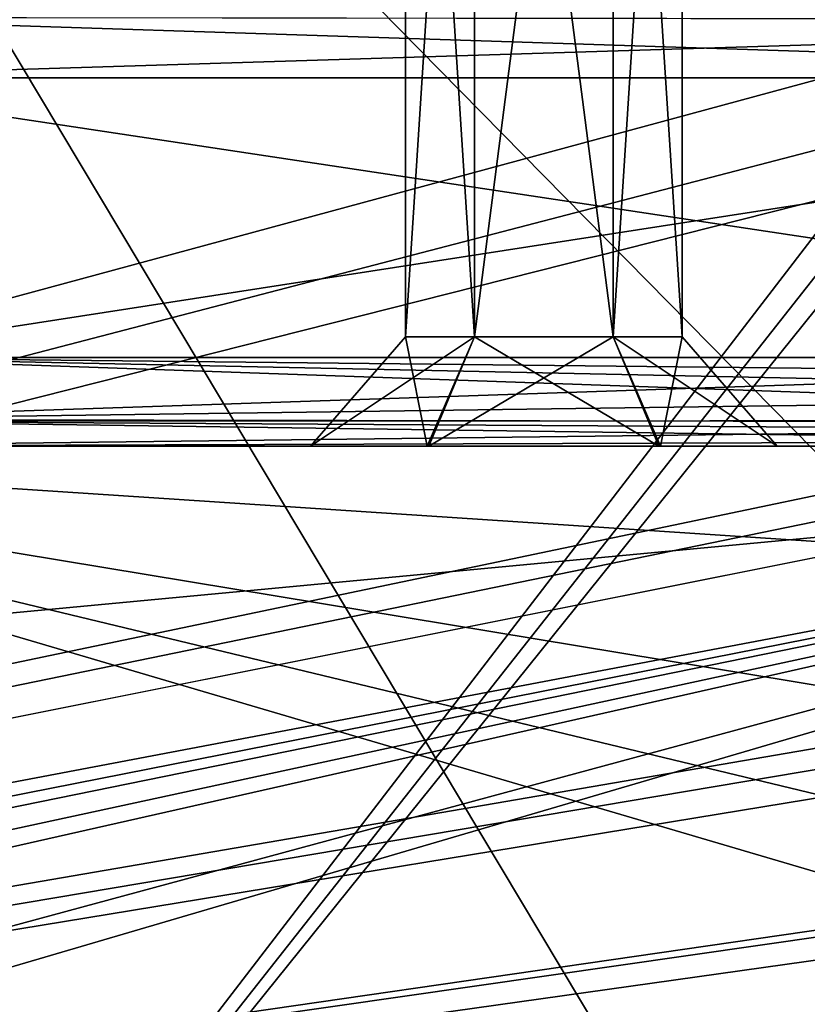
# Model space of a CAD drawing. Header units: inches. Extents: x -10 to 10, y -2.3 to 4.3.
# Tile 215 of 256: x -6.669 to -6.415, y -1.284 to -0.968. Entities that reach past the tile are written whole.
import ezdxf

# ---------------------------------------------------------------- set-up
doc = ezdxf.new("R2010")
doc.units = ezdxf.units.IN
doc.header["$LTSCALE"] = 65.185185
doc.header["$MEASUREMENT"] = 0
for name, color, linetype in [('1', 7, 'CONTINUOUS'), ('10', 7, 'CONTINUOUS'), ('11', 7, 'CONTINUOUS'), ('11184', 7, 'CONTINUOUS'), ('11193', 7, 'CONTINUOUS'), ('1173', 7, 'CONTINUOUS'), ('12', 7, 'CONTINUOUS'), ('1200', 7, 'CONTINUOUS'), ('1201', 7, 'CONTINUOUS'), ('1298', 7, 'CONTINUOUS'), ('1358', 7, 'CONTINUOUS'), ('1363', 7, 'CONTINUOUS'), ('1364', 7, 'CONTINUOUS'), ('1386', 7, 'CONTINUOUS'), ('1411', 7, 'CONTINUOUS'), ('1505', 7, 'CONTINUOUS'), ('2', 7, 'CONTINUOUS'), ('3', 7, 'CONTINUOUS'), ('3324', 7, 'CONTINUOUS'), ('3331', 7, 'CONTINUOUS'), ('3332', 7, 'CONTINUOUS'), ('3366', 7, 'CONTINUOUS'), ('4', 7, 'CONTINUOUS'), ('5', 7, 'CONTINUOUS'), ('8', 7, 'CONTINUOUS'), ('85', 7, 'CONTINUOUS'), ('86', 7, 'CONTINUOUS'), ('87', 7, 'CONTINUOUS'), ('88', 7, 'CONTINUOUS'), ('89', 7, 'CONTINUOUS'), ('9', 7, 'CONTINUOUS'), ('92', 7, 'CONTINUOUS'), ('93', 7, 'CONTINUOUS'), ('94', 7, 'CONTINUOUS'), ('95', 7, 'CONTINUOUS'), ('96', 7, 'CONTINUOUS')]:
    doc.layers.add(name, color=color, linetype=linetype)

msp = doc.modelspace()

# ---------------------------------------------------------------- linework, layer by layer
at = {"layer": '1', "linetype": 'Continuous'}
for points in [[(-6.5445, -1.06991, -2.666), (-6.575, -1.105, -2.666), (-6.53752, -1.105, -2.6011), (-6.5445, -1.06991, -2.666)], [(-6.52225, -1.06991, -2.62746), (-6.5445, -1.06991, -2.666), (-6.53752, -1.105, -2.6011), (-6.52225, -1.06991, -2.62746)], [(-6.46299, -1.105, -2.6008), (-6.52225, -1.06991, -2.62746), (-6.53752, -1.105, -2.6011), (-6.46299, -1.105, -2.6008)], [(-6.47775, -1.06991, -2.62746), (-6.52225, -1.06991, -2.62746), (-6.46299, -1.105, -2.6008), (-6.47775, -1.06991, -2.62746)], [(-6.4555, -1.06991, -2.666), (-6.47775, -1.06991, -2.62746), (-6.425, -1.105, -2.666), (-6.4555, -1.06991, -2.666)], [(-6.425, -1.105, -2.666), (-6.47775, -1.06991, -2.62746), (-6.46299, -1.105, -2.6008), (-6.425, -1.105, -2.666)]]:
    msp.add_3dface(points, dxfattribs=at)
at = {"layer": '10', "linetype": 'Continuous'}
for points in [[(-6.575, -1.105, -0.932), (-6.5445, -1.06991, -0.932), (-6.52225, -1.06991, -0.97054), (-6.575, -1.105, -0.932)], [(-6.53701, -1.105, -0.9972), (-6.575, -1.105, -0.932), (-6.52225, -1.06991, -0.97054), (-6.53701, -1.105, -0.9972)], [(-6.46248, -1.105, -0.9969), (-6.53701, -1.105, -0.9972), (-6.47775, -1.06991, -0.97054), (-6.46248, -1.105, -0.9969)], [(-6.47775, -1.06991, -0.97054), (-6.53701, -1.105, -0.9972), (-6.52225, -1.06991, -0.97054), (-6.47775, -1.06991, -0.97054)], [(-6.4555, -1.06991, -0.932), (-6.46248, -1.105, -0.9969), (-6.47775, -1.06991, -0.97054), (-6.4555, -1.06991, -0.932)], [(-6.4555, -1.06991, -0.932), (-6.425, -1.105, -0.932), (-6.46248, -1.105, -0.9969), (-6.4555, -1.06991, -0.932)]]:
    msp.add_3dface(points, dxfattribs=at)
at = {"layer": '11', "linetype": 'Continuous'}
for points in [[(-6.52225, -1.06991, -0.97054), (-6.5445, -1.06991, -0.932), (-6.52225, -0.725, -0.97054), (-6.52225, -1.06991, -0.97054)], [(-6.52225, -0.725, -0.97054), (-6.5445, -1.06991, -0.932), (-6.5445, -0.725, -0.932), (-6.52225, -0.725, -0.97054)], [(-6.47775, -1.06991, -0.97054), (-6.52225, -1.06991, -0.97054), (-6.47775, -0.725, -0.97054), (-6.47775, -1.06991, -0.97054)], [(-6.47775, -0.725, -0.97054), (-6.52225, -1.06991, -0.97054), (-6.52225, -0.725, -0.97054), (-6.47775, -0.725, -0.97054)], [(-6.4555, -1.06991, -0.932), (-6.47775, -1.06991, -0.97054), (-6.4555, -0.725, -0.932), (-6.4555, -1.06991, -0.932)], [(-6.4555, -0.725, -0.932), (-6.47775, -1.06991, -0.97054), (-6.47775, -0.725, -0.97054), (-6.4555, -0.725, -0.932)]]:
    msp.add_3dface(points, dxfattribs=at)
at = {"layer": '11184', "linetype": 'Continuous'}
for points in [[(-9, -1.955, 13.9861), (-9, 0.545, 13.9861), (-3.55711, 0.545, 13.9861), (-9, -1.955, 13.9861)], [(-9, -1.955, 13.9861), (-3.55711, 0.545, 13.9861), (-3.55711, -1.955, 13.9861), (-9, -1.955, 13.9861)]]:
    msp.add_3dface(points, dxfattribs=at)
at = {"layer": '11193', "linetype": 'Continuous'}
for points in [[(-9, 0.545, 14.1431), (-9, -1.955, 14.1431), (-3.55711, -1.955, 14.1431), (-9, 0.545, 14.1431)], [(-3.55711, 0.545, 14.1431), (-9, 0.545, 14.1431), (-3.55711, -1.955, 14.1431), (-3.55711, 0.545, 14.1431)]]:
    msp.add_3dface(points, dxfattribs=at)
at = {"layer": '1173', "linetype": 'Continuous'}
for points in [[(-1.89693, -0.63817, -4.57874), (-8.57837, -1.57343, -4.62775), (-1.93761, -0.62096, -4.57784), (-1.89693, -0.63817, -4.57874)], [(-1.93761, -0.62096, -4.57784), (-8.57837, -1.57343, -4.62775), (-2.10307, -0.63817, -4.57874), (-1.93761, -0.62096, -4.57784)], [(-2.87743, -0.63817, -4.57874), (-8.57837, -1.57343, -4.62775), (-2.91811, -0.62096, -4.57784), (-2.87743, -0.63817, -4.57874)], [(-2.91811, -0.62096, -4.57784), (-8.57837, -1.57343, -4.62775), (-3.12257, -0.63817, -4.57874), (-2.91811, -0.62096, -4.57784)], [(-4.87743, -0.63817, -4.57874), (-8.57837, -1.57343, -4.62775), (-4.91811, -0.62096, -4.57784), (-4.87743, -0.63817, -4.57874)], [(-4.91811, -0.62096, -4.57784), (-8.57837, -1.57343, -4.62775), (-5.12257, -0.63817, -4.57874), (-4.91811, -0.62096, -4.57784)], [(-5.89693, -0.63817, -4.57874), (-8.57837, -1.57343, -4.62775), (-5.93761, -0.62096, -4.57784), (-5.89693, -0.63817, -4.57874)], [(-5.93761, -0.62096, -4.57784), (-8.57837, -1.57343, -4.62775), (-6.10307, -0.63817, -4.57874), (-5.93761, -0.62096, -4.57784)], [(-3.89693, -0.63817, -4.57874), (-8.57837, -1.57343, -4.62775), (-3.93712, -0.62143, -4.57786), (-3.89693, -0.63817, -4.57874)], [(-3.93712, -0.62143, -4.57786), (-8.57837, -1.57343, -4.62775), (-4.10307, -0.63817, -4.57874), (-3.93712, -0.62143, -4.57786)], [(8.57837, -1.57343, -4.62775), (-8.57837, -1.57343, -4.62775), (8.52935, -0.63817, -4.57874), (8.57837, -1.57343, -4.62775)], [(5.89693, -0.63817, -4.57874), (-8.57837, -1.57343, -4.62775), (5.12257, -0.63817, -4.57874), (5.89693, -0.63817, -4.57874)], [(-8.57837, -1.57343, -4.62775), (5.89693, -0.63817, -4.57874), (6.10307, -0.63817, -4.57874), (-8.57837, -1.57343, -4.62775)], [(5.12257, -0.63817, -4.57874), (-8.57837, -1.57343, -4.62775), (4.87743, -0.63817, -4.57874), (5.12257, -0.63817, -4.57874)], [(4.87743, -0.63817, -4.57874), (-8.57837, -1.57343, -4.62775), (4.10307, -0.63817, -4.57874), (4.87743, -0.63817, -4.57874)], [(4.10307, -0.63817, -4.57874), (-8.57837, -1.57343, -4.62775), (3.89693, -0.63817, -4.57874), (4.10307, -0.63817, -4.57874)], [(3.89693, -0.63817, -4.57874), (-8.57837, -1.57343, -4.62775), (3.12257, -0.63817, -4.57874), (3.89693, -0.63817, -4.57874)], [(3.12257, -0.63817, -4.57874), (-8.57837, -1.57343, -4.62775), (2.87743, -0.63817, -4.57874), (3.12257, -0.63817, -4.57874)], [(2.87743, -0.63817, -4.57874), (-8.57837, -1.57343, -4.62775), (2.10307, -0.63817, -4.57874), (2.87743, -0.63817, -4.57874)], [(2.10307, -0.63817, -4.57874), (-8.57837, -1.57343, -4.62775), (1.89693, -0.63817, -4.57874), (2.10307, -0.63817, -4.57874)], [(1.89693, -0.63817, -4.57874), (-8.57837, -1.57343, -4.62775), (-1.89693, -0.63817, -4.57874), (1.89693, -0.63817, -4.57874)], [(-2.10307, -0.63817, -4.57874), (-8.57837, -1.57343, -4.62775), (-2.87743, -0.63817, -4.57874), (-2.10307, -0.63817, -4.57874)], [(-3.12257, -0.63817, -4.57874), (-8.57837, -1.57343, -4.62775), (-3.89693, -0.63817, -4.57874), (-3.12257, -0.63817, -4.57874)], [(-4.10307, -0.63817, -4.57874), (-8.57837, -1.57343, -4.62775), (-4.87743, -0.63817, -4.57874), (-4.10307, -0.63817, -4.57874)], [(-5.12257, -0.63817, -4.57874), (-8.57837, -1.57343, -4.62775), (-5.89693, -0.63817, -4.57874), (-5.12257, -0.63817, -4.57874)], [(-6.10307, -0.63817, -4.57874), (-8.57837, -1.57343, -4.62775), (-6.87743, -0.63817, -4.57874), (-6.10307, -0.63817, -4.57874)], [(8.52935, -0.63817, -4.57874), (-8.57837, -1.57343, -4.62775), (7.12257, -0.63817, -4.57874), (8.52935, -0.63817, -4.57874)], [(7.12257, -0.63817, -4.57874), (-8.57837, -1.57343, -4.62775), (6.87743, -0.63817, -4.57874), (7.12257, -0.63817, -4.57874)], [(6.87743, -0.63817, -4.57874), (-8.57837, -1.57343, -4.62775), (6.10307, -0.63817, -4.57874), (6.87743, -0.63817, -4.57874)]]:
    msp.add_3dface(points, dxfattribs=at)
at = {"layer": '12', "linetype": 'Continuous'}
for points in [[(-6.5445, -1.06991, -0.932), (-6.52225, -1.06991, -0.89346), (-6.5445, -0.725, -0.932), (-6.5445, -1.06991, -0.932)], [(-6.5445, -0.725, -0.932), (-6.52225, -1.06991, -0.89346), (-6.52225, -0.725, -0.89346), (-6.5445, -0.725, -0.932)], [(-6.52225, -1.06991, -0.89346), (-6.47775, -1.06991, -0.89346), (-6.52225, -0.725, -0.89346), (-6.52225, -1.06991, -0.89346)], [(-6.52225, -0.725, -0.89346), (-6.47775, -1.06991, -0.89346), (-6.47775, -0.725, -0.89346), (-6.52225, -0.725, -0.89346)], [(-6.47775, -1.06991, -0.89346), (-6.4555, -1.06991, -0.932), (-6.47775, -0.725, -0.89346), (-6.47775, -1.06991, -0.89346)], [(-6.4555, -1.06991, -0.932), (-6.4555, -0.725, -0.932), (-6.47775, -0.725, -0.89346), (-6.4555, -1.06991, -0.932)]]:
    msp.add_3dface(points, dxfattribs=at)
at = {"layer": '1200', "linetype": 'Continuous'}
for points in [[(-6.87755, -1.105, 3.76837), (-6.10081, -1.105, 3.76837), (-6.87213, -1.105, 3.75642), (-6.87755, -1.105, 3.76837)], [(-6.87213, -1.105, 3.75642), (-6.10081, -1.105, 3.76837), (-6.86379, -1.105, 3.7463), (-6.87213, -1.105, 3.75642)], [(-6.86379, -1.105, 3.7463), (-6.10081, -1.105, 3.76837), (-6.84854, -1.105, 3.73045), (-6.86379, -1.105, 3.7463)], [(-6.10081, -1.105, 3.76837), (-6.83513, -1.105, 3.71302), (-6.84854, -1.105, 3.73045), (-6.10081, -1.105, 3.76837)], [(-6.83513, -1.105, 3.71302), (-6.10081, -1.105, 3.76837), (-6.79909, -1.105, 3.68012), (-6.83513, -1.105, 3.71302)], [(-6.79909, -1.105, 3.68012), (-6.10081, -1.105, 3.76837), (-6.78813, -1.105, 3.67342), (-6.79909, -1.105, 3.68012)], [(-6.78813, -1.105, 3.67342), (-6.10081, -1.105, 3.76837), (-6.7482, -1.105, 3.65058), (-6.78813, -1.105, 3.67342)], [(-6.15774, -1.105, 3.65059), (-6.15774, -1.105, 3.50597), (-6.74976, -1.105, 3.50597), (-6.15774, -1.105, 3.65059)], [(-6.74409, -1.105, 3.57837), (-6.15774, -1.105, 3.65059), (-6.74976, -1.105, 3.50597), (-6.74409, -1.105, 3.57837)], [(-6.7482, -1.105, 3.65058), (-6.10081, -1.105, 3.76837), (-6.74409, -1.105, 3.57837), (-6.7482, -1.105, 3.65058)], [(-6.10081, -1.105, 3.76837), (-6.15774, -1.105, 3.65059), (-6.74409, -1.105, 3.57837), (-6.10081, -1.105, 3.76837)]]:
    msp.add_3dface(points, dxfattribs=at)
at = {"layer": '1201', "linetype": 'Continuous'}
for points in [[(-6.10081, -1.105, -3.7469), (-6.10081, -1.105, -3.76837), (-6.86659, -1.105, -3.76837), (-6.10081, -1.105, -3.7469)], [(-6.10081, -1.105, -3.7469), (-6.86659, -1.105, -3.76837), (-6.11455, -1.105, -3.69974), (-6.10081, -1.105, -3.7469)], [(-6.11455, -1.105, -3.69974), (-6.86659, -1.105, -3.76837), (-6.1328, -1.105, -3.67517), (-6.11455, -1.105, -3.69974)], [(-6.1328, -1.105, -3.67517), (-6.86659, -1.105, -3.76837), (-6.15774, -1.105, -3.65059), (-6.1328, -1.105, -3.67517)], [(-6.15774, -1.105, -3.65059), (-6.86659, -1.105, -3.76837), (-6.15819, -1.105, -3.50599), (-6.15774, -1.105, -3.65059)], [(-6.15819, -1.105, -3.50599), (-6.86659, -1.105, -3.76837), (-6.73352, -1.105, -3.65059), (-6.15819, -1.105, -3.50599)], [(-6.73493, -1.105, -3.50597), (-6.15819, -1.105, -3.50599), (-6.72963, -1.105, -3.57837), (-6.73493, -1.105, -3.50597)], [(-6.72963, -1.105, -3.57837), (-6.15819, -1.105, -3.50599), (-6.73352, -1.105, -3.65059), (-6.72963, -1.105, -3.57837)]]:
    msp.add_3dface(points, dxfattribs=at)
at = {"layer": '1298', "linetype": 'Continuous'}
for points in [[(-8.57837, -1.57343, 4.62775), (8.57837, -1.57343, 4.62775), (-8.52935, -0.63817, 4.57874), (-8.57837, -1.57343, 4.62775)], [(-8.52935, -0.63817, 4.57874), (8.57837, -1.57343, 4.62775), (-7.12257, -0.63817, 4.57874), (-8.52935, -0.63817, 4.57874)], [(-7.12257, -0.63817, 4.57874), (8.57837, -1.57343, 4.62775), (-6.87743, -0.63817, 4.57874), (-7.12257, -0.63817, 4.57874)], [(-6.87743, -0.63817, 4.57874), (8.57837, -1.57343, 4.62775), (-6.10307, -0.63817, 4.57874), (-6.87743, -0.63817, 4.57874)]]:
    msp.add_3dface(points, dxfattribs=at)
at = {"layer": '1358', "linetype": 'Continuous'}
for points in [[(-6.10348, -1.15603, 3.76837), (-6.10081, -1.105, 3.76837), (-6.87755, -1.105, 3.76837), (-6.10348, -1.15603, 3.76837)], [(-6.1145, -1.23109, 3.76837), (-6.10348, -1.15603, 3.76837), (-6.87755, -1.105, 3.76837), (-6.1145, -1.23109, 3.76837)], [(-6.13467, -1.2837, 3.76837), (-6.1145, -1.23109, 3.76837), (-6.87755, -1.105, 3.76837), (-6.13467, -1.2837, 3.76837)], [(-6.17061, -1.31305, 3.76837), (-6.13467, -1.2837, 3.76837), (-6.87755, -1.105, 3.76837), (-6.17061, -1.31305, 3.76837)], [(-6.80989, -1.31305, 3.76837), (-6.17061, -1.31305, 3.76837), (-6.87755, -1.105, 3.76837), (-6.80989, -1.31305, 3.76837)]]:
    msp.add_3dface(points, dxfattribs=at)
at = {"layer": '1363', "linetype": 'Continuous'}
for points in [[(-6.15923, -1.07657, 3.47601), (-6.74975, -1.07657, 3.47601), (-6.74975, -1.09647, 3.48502), (-6.15923, -1.07657, 3.47601)], [(-6.14298, -1.08822, 3.47904), (-6.15923, -1.07657, 3.47601), (-6.74975, -1.09647, 3.48502), (-6.14298, -1.08822, 3.47904)], [(-6.1287, -1.0975, 3.48613), (-6.14298, -1.08822, 3.47904), (-6.74975, -1.09647, 3.48502), (-6.1287, -1.0975, 3.48613)], [(-6.74976, -1.105, 3.50597), (-6.1287, -1.0975, 3.48613), (-6.74975, -1.09647, 3.48502), (-6.74976, -1.105, 3.50597)], [(-6.14242, -1.10301, 3.49522), (-6.1287, -1.0975, 3.48613), (-6.74976, -1.105, 3.50597), (-6.14242, -1.10301, 3.49522)], [(-6.15774, -1.105, 3.50597), (-6.14242, -1.10301, 3.49522), (-6.74976, -1.105, 3.50597), (-6.15774, -1.105, 3.50597)]]:
    msp.add_3dface(points, dxfattribs=at)
at = {"layer": '1364', "linetype": 'Continuous'}
for points in [[(-6.15452, -0.98664, 3.4713), (-6.7559, -0.98664, 3.4713), (-6.15923, -1.07657, 3.47601), (-6.15452, -0.98664, 3.4713)], [(-6.7559, -0.98664, 3.4713), (-6.74975, -1.07657, 3.47601), (-6.15923, -1.07657, 3.47601), (-6.7559, -0.98664, 3.4713)]]:
    msp.add_3dface(points, dxfattribs=at)
at = {"layer": '1386', "linetype": 'Continuous'}
for points in [[(-6.31449, -1.57343, 4.42625), (-6.82519, -1.57343, 4.42625), (-6.8742, -0.63817, 4.47526), (-6.31449, -1.57343, 4.42625)], [(-6.29298, -1.22838, 4.44433), (-6.31449, -1.57343, 4.42625), (-6.8742, -0.63817, 4.47526), (-6.29298, -1.22838, 4.44433)], [(-6.2697, -0.88341, 4.46241), (-6.29298, -1.22838, 4.44433), (-6.8742, -0.63817, 4.47526), (-6.2697, -0.88341, 4.46241)]]:
    msp.add_3dface(points, dxfattribs=at)
at = {"layer": '1411', "linetype": 'Continuous'}
for points in [[(-6.7559, -0.98664, 3.4713), (-6.15144, -0.96792, 3.46274), (-6.76955, -0.96725, 3.46202), (-6.7559, -0.98664, 3.4713)], [(-6.15452, -0.98664, 3.4713), (-6.15144, -0.96792, 3.46274), (-6.7559, -0.98664, 3.4713), (-6.15452, -0.98664, 3.4713)]]:
    msp.add_3dface(points, dxfattribs=at)
at = {"layer": '1505', "linetype": 'Continuous'}
for points in [[(-6.86659, -1.105, -3.76837), (-6.10081, -1.105, -3.76837), (-6.86117, -1.17654, -3.76837), (-6.86659, -1.105, -3.76837)], [(-6.86117, -1.17654, -3.76837), (-6.10081, -1.105, -3.76837), (-6.8556, -1.24806, -3.76837), (-6.86117, -1.17654, -3.76837)], [(-6.8556, -1.24806, -3.76837), (-6.10081, -1.105, -3.76837), (-6.85514, -1.25371, -3.76837), (-6.8556, -1.24806, -3.76837)], [(-6.85514, -1.25371, -3.76837), (-6.10081, -1.105, -3.76837), (-6.85473, -1.25851, -3.76837), (-6.85514, -1.25371, -3.76837)], [(-6.85473, -1.25851, -3.76837), (-6.10081, -1.105, -3.76837), (-6.85328, -1.26759, -3.76837), (-6.85473, -1.25851, -3.76837)], [(-6.85328, -1.26759, -3.76837), (-6.10081, -1.105, -3.76837), (-6.85075, -1.27442, -3.76837), (-6.85328, -1.26759, -3.76837)], [(-6.85075, -1.27442, -3.76837), (-6.10081, -1.105, -3.76837), (-6.83164, -1.30266, -3.76837), (-6.85075, -1.27442, -3.76837)], [(-6.83164, -1.30266, -3.76837), (-6.10081, -1.105, -3.76837), (-6.80989, -1.31305, -3.76837), (-6.83164, -1.30266, -3.76837)], [(-6.80989, -1.31305, -3.76837), (-6.10081, -1.105, -3.76837), (-6.17061, -1.31305, -3.76837), (-6.80989, -1.31305, -3.76837)]]:
    msp.add_3dface(points, dxfattribs=at)
at = {"layer": '2', "linetype": 'Continuous'}
for points in [[(-6.575, -1.105, -2.666), (-6.425, -1.105, -2.666), (-6.46299, -1.105, -2.6008), (-6.575, -1.105, -2.666)], [(-6.425, -1.105, -2.666), (-6.575, -1.105, -2.666), (-6.53701, -1.105, -2.7312), (-6.425, -1.105, -2.666)], [(-6.575, -1.105, -2.666), (-6.46299, -1.105, -2.6008), (-6.53752, -1.105, -2.6011), (-6.575, -1.105, -2.666)], [(-6.46248, -1.105, -2.7309), (-6.425, -1.105, -2.666), (-6.53701, -1.105, -2.7312), (-6.46248, -1.105, -2.7309)]]:
    msp.add_3dface(points, dxfattribs=at)
at = {"layer": '3', "linetype": 'Continuous'}
for points in [[(-6.575, -1.105, -2.666), (-6.5445, -1.06991, -2.666), (-6.52225, -1.06991, -2.70454), (-6.575, -1.105, -2.666)], [(-6.53701, -1.105, -2.7312), (-6.575, -1.105, -2.666), (-6.52225, -1.06991, -2.70454), (-6.53701, -1.105, -2.7312)], [(-6.46248, -1.105, -2.7309), (-6.53701, -1.105, -2.7312), (-6.47775, -1.06991, -2.70454), (-6.46248, -1.105, -2.7309)], [(-6.47775, -1.06991, -2.70454), (-6.53701, -1.105, -2.7312), (-6.52225, -1.06991, -2.70454), (-6.47775, -1.06991, -2.70454)], [(-6.4555, -1.06991, -2.666), (-6.46248, -1.105, -2.7309), (-6.47775, -1.06991, -2.70454), (-6.4555, -1.06991, -2.666)], [(-6.4555, -1.06991, -2.666), (-6.425, -1.105, -2.666), (-6.46248, -1.105, -2.7309), (-6.4555, -1.06991, -2.666)]]:
    msp.add_3dface(points, dxfattribs=at)
at = {"layer": '3324', "linetype": 'Continuous'}
for points in [[(-6.15452, -0.98664, -3.4713), (-6.74096, -0.98664, -3.4713), (-6.75417, -0.96712, -3.46187), (-6.15452, -0.98664, -3.4713)], [(-6.15452, -0.98664, -3.4713), (-6.75417, -0.96712, -3.46187), (-6.15145, -0.96797, -3.46279), (-6.15452, -0.98664, -3.4713)]]:
    msp.add_3dface(points, dxfattribs=at)
at = {"layer": '3331', "linetype": 'Continuous'}
for points in [[(-6.15899, -1.08867, -3.47926), (-6.15848, -1.09676, -3.48532), (-6.7349, -1.07657, -3.47601), (-6.15899, -1.08867, -3.47926)], [(-6.15923, -1.08278, -3.47699), (-6.15899, -1.08867, -3.47926), (-6.7349, -1.07657, -3.47601), (-6.15923, -1.08278, -3.47699)], [(-6.7349, -1.07657, -3.47601), (-6.15848, -1.09676, -3.48532), (-6.7349, -1.09705, -3.48562), (-6.7349, -1.07657, -3.47601)], [(-6.15923, -1.07657, -3.47601), (-6.15923, -1.08278, -3.47699), (-6.7349, -1.07657, -3.47601), (-6.15923, -1.07657, -3.47601)], [(-6.15819, -1.105, -3.50599), (-6.73493, -1.105, -3.50597), (-6.7349, -1.09705, -3.48562), (-6.15819, -1.105, -3.50599)], [(-6.15848, -1.09676, -3.48532), (-6.1583, -1.10047, -3.49011), (-6.7349, -1.09705, -3.48562), (-6.15848, -1.09676, -3.48532)], [(-6.1583, -1.10047, -3.49011), (-6.15819, -1.105, -3.50599), (-6.7349, -1.09705, -3.48562), (-6.1583, -1.10047, -3.49011)]]:
    msp.add_3dface(points, dxfattribs=at)
at = {"layer": '3332', "linetype": 'Continuous'}
for points in [[(-6.7349, -1.07657, -3.47601), (-6.74096, -0.98664, -3.4713), (-6.15452, -0.98664, -3.4713), (-6.7349, -1.07657, -3.47601)], [(-6.15923, -1.07657, -3.47601), (-6.7349, -1.07657, -3.47601), (-6.15452, -0.98664, -3.4713), (-6.15923, -1.07657, -3.47601)]]:
    msp.add_3dface(points, dxfattribs=at)
at = {"layer": '3366', "linetype": 'Continuous'}
for points in [[(-6.8742, -0.63817, -4.47526), (-6.82519, -1.57343, -4.42625), (-6.1063, -0.63817, -4.47526), (-6.8742, -0.63817, -4.47526)], [(-6.1063, -0.63817, -4.47526), (-6.82519, -1.57343, -4.42625), (-6.24865, -0.84229, -4.46456), (-6.1063, -0.63817, -4.47526)], [(-6.82519, -1.57343, -4.42625), (-6.26973, -0.88351, -4.4624), (-6.24865, -0.84229, -4.46456), (-6.82519, -1.57343, -4.42625)], [(-6.82519, -1.57343, -4.42625), (-6.29295, -1.22837, -4.44433), (-6.26973, -0.88351, -4.4624), (-6.82519, -1.57343, -4.42625)], [(-6.82519, -1.57343, -4.42625), (-6.31451, -1.57343, -4.42625), (-6.29295, -1.22837, -4.44433), (-6.82519, -1.57343, -4.42625)]]:
    msp.add_3dface(points, dxfattribs=at)
at = {"layer": '4', "linetype": 'Continuous'}
for points in [[(-6.52225, -1.06991, -2.70454), (-6.5445, -1.06991, -2.666), (-6.52225, -0.725, -2.70454), (-6.52225, -1.06991, -2.70454)], [(-6.52225, -0.725, -2.70454), (-6.5445, -1.06991, -2.666), (-6.5445, -0.725, -2.666), (-6.52225, -0.725, -2.70454)], [(-6.47775, -1.06991, -2.70454), (-6.52225, -1.06991, -2.70454), (-6.47775, -0.725, -2.70454), (-6.47775, -1.06991, -2.70454)], [(-6.47775, -0.725, -2.70454), (-6.52225, -1.06991, -2.70454), (-6.52225, -0.725, -2.70454), (-6.47775, -0.725, -2.70454)], [(-6.4555, -1.06991, -2.666), (-6.47775, -1.06991, -2.70454), (-6.4555, -0.725, -2.666), (-6.4555, -1.06991, -2.666)], [(-6.4555, -0.725, -2.666), (-6.47775, -1.06991, -2.70454), (-6.47775, -0.725, -2.70454), (-6.4555, -0.725, -2.666)]]:
    msp.add_3dface(points, dxfattribs=at)
at = {"layer": '5', "linetype": 'Continuous'}
for points in [[(-6.5445, -1.06991, -2.666), (-6.52225, -1.06991, -2.62746), (-6.5445, -0.725, -2.666), (-6.5445, -1.06991, -2.666)], [(-6.5445, -0.725, -2.666), (-6.52225, -1.06991, -2.62746), (-6.52225, -0.725, -2.62746), (-6.5445, -0.725, -2.666)], [(-6.52225, -1.06991, -2.62746), (-6.47775, -1.06991, -2.62746), (-6.52225, -0.725, -2.62746), (-6.52225, -1.06991, -2.62746)], [(-6.52225, -0.725, -2.62746), (-6.47775, -1.06991, -2.62746), (-6.47775, -0.725, -2.62746), (-6.52225, -0.725, -2.62746)], [(-6.47775, -1.06991, -2.62746), (-6.4555, -1.06991, -2.666), (-6.47775, -0.725, -2.62746), (-6.47775, -1.06991, -2.62746)], [(-6.4555, -1.06991, -2.666), (-6.4555, -0.725, -2.666), (-6.47775, -0.725, -2.62746), (-6.4555, -1.06991, -2.666)]]:
    msp.add_3dface(points, dxfattribs=at)
at = {"layer": '8', "linetype": 'Continuous'}
for points in [[(-6.5445, -1.06991, -0.932), (-6.575, -1.105, -0.932), (-6.53752, -1.105, -0.8671), (-6.5445, -1.06991, -0.932)], [(-6.52225, -1.06991, -0.89346), (-6.5445, -1.06991, -0.932), (-6.53752, -1.105, -0.8671), (-6.52225, -1.06991, -0.89346)], [(-6.46299, -1.105, -0.8668), (-6.52225, -1.06991, -0.89346), (-6.53752, -1.105, -0.8671), (-6.46299, -1.105, -0.8668)], [(-6.47775, -1.06991, -0.89346), (-6.52225, -1.06991, -0.89346), (-6.46299, -1.105, -0.8668), (-6.47775, -1.06991, -0.89346)], [(-6.4555, -1.06991, -0.932), (-6.47775, -1.06991, -0.89346), (-6.425, -1.105, -0.932), (-6.4555, -1.06991, -0.932)], [(-6.425, -1.105, -0.932), (-6.47775, -1.06991, -0.89346), (-6.46299, -1.105, -0.8668), (-6.425, -1.105, -0.932)]]:
    msp.add_3dface(points, dxfattribs=at)
at = {"layer": '85', "linetype": 'Continuous'}
for points in [[(-6.5445, -1.06991, 0.932), (-6.575, -1.105, 0.932), (-6.53752, -1.105, 0.9969), (-6.5445, -1.06991, 0.932)], [(-6.52225, -1.06991, 0.97054), (-6.5445, -1.06991, 0.932), (-6.53752, -1.105, 0.9969), (-6.52225, -1.06991, 0.97054)], [(-6.46299, -1.105, 0.9972), (-6.52225, -1.06991, 0.97054), (-6.53752, -1.105, 0.9969), (-6.46299, -1.105, 0.9972)], [(-6.47775, -1.06991, 0.97054), (-6.52225, -1.06991, 0.97054), (-6.46299, -1.105, 0.9972), (-6.47775, -1.06991, 0.97054)], [(-6.4555, -1.06991, 0.932), (-6.47775, -1.06991, 0.97054), (-6.425, -1.105, 0.932), (-6.4555, -1.06991, 0.932)], [(-6.425, -1.105, 0.932), (-6.47775, -1.06991, 0.97054), (-6.46299, -1.105, 0.9972), (-6.425, -1.105, 0.932)]]:
    msp.add_3dface(points, dxfattribs=at)
at = {"layer": '86', "linetype": 'Continuous'}
for points in [[(-6.575, -1.105, 0.932), (-6.425, -1.105, 0.932), (-6.46299, -1.105, 0.9972), (-6.575, -1.105, 0.932)], [(-6.425, -1.105, 0.932), (-6.575, -1.105, 0.932), (-6.53701, -1.105, 0.8668), (-6.425, -1.105, 0.932)], [(-6.575, -1.105, 0.932), (-6.46299, -1.105, 0.9972), (-6.53752, -1.105, 0.9969), (-6.575, -1.105, 0.932)], [(-6.46248, -1.105, 0.8671), (-6.425, -1.105, 0.932), (-6.53701, -1.105, 0.8668), (-6.46248, -1.105, 0.8671)]]:
    msp.add_3dface(points, dxfattribs=at)
at = {"layer": '87', "linetype": 'Continuous'}
for points in [[(-6.575, -1.105, 0.932), (-6.5445, -1.06991, 0.932), (-6.52225, -1.06991, 0.89346), (-6.575, -1.105, 0.932)], [(-6.53701, -1.105, 0.8668), (-6.575, -1.105, 0.932), (-6.52225, -1.06991, 0.89346), (-6.53701, -1.105, 0.8668)], [(-6.46248, -1.105, 0.8671), (-6.53701, -1.105, 0.8668), (-6.47775, -1.06991, 0.89346), (-6.46248, -1.105, 0.8671)], [(-6.47775, -1.06991, 0.89346), (-6.53701, -1.105, 0.8668), (-6.52225, -1.06991, 0.89346), (-6.47775, -1.06991, 0.89346)], [(-6.4555, -1.06991, 0.932), (-6.46248, -1.105, 0.8671), (-6.47775, -1.06991, 0.89346), (-6.4555, -1.06991, 0.932)], [(-6.4555, -1.06991, 0.932), (-6.425, -1.105, 0.932), (-6.46248, -1.105, 0.8671), (-6.4555, -1.06991, 0.932)]]:
    msp.add_3dface(points, dxfattribs=at)
at = {"layer": '88', "linetype": 'Continuous'}
for points in [[(-6.52225, -1.06991, 0.89346), (-6.5445, -1.06991, 0.932), (-6.52225, -0.725, 0.89346), (-6.52225, -1.06991, 0.89346)], [(-6.52225, -0.725, 0.89346), (-6.5445, -1.06991, 0.932), (-6.5445, -0.725, 0.932), (-6.52225, -0.725, 0.89346)], [(-6.47775, -1.06991, 0.89346), (-6.52225, -1.06991, 0.89346), (-6.47775, -0.725, 0.89346), (-6.47775, -1.06991, 0.89346)], [(-6.47775, -0.725, 0.89346), (-6.52225, -1.06991, 0.89346), (-6.52225, -0.725, 0.89346), (-6.47775, -0.725, 0.89346)], [(-6.4555, -1.06991, 0.932), (-6.47775, -1.06991, 0.89346), (-6.4555, -0.725, 0.932), (-6.4555, -1.06991, 0.932)], [(-6.4555, -0.725, 0.932), (-6.47775, -1.06991, 0.89346), (-6.47775, -0.725, 0.89346), (-6.4555, -0.725, 0.932)]]:
    msp.add_3dface(points, dxfattribs=at)
at = {"layer": '89', "linetype": 'Continuous'}
for points in [[(-6.5445, -1.06991, 0.932), (-6.52225, -1.06991, 0.97054), (-6.5445, -0.725, 0.932), (-6.5445, -1.06991, 0.932)], [(-6.5445, -0.725, 0.932), (-6.52225, -1.06991, 0.97054), (-6.52225, -0.725, 0.97054), (-6.5445, -0.725, 0.932)], [(-6.52225, -1.06991, 0.97054), (-6.47775, -1.06991, 0.97054), (-6.52225, -0.725, 0.97054), (-6.52225, -1.06991, 0.97054)], [(-6.52225, -0.725, 0.97054), (-6.47775, -1.06991, 0.97054), (-6.47775, -0.725, 0.97054), (-6.52225, -0.725, 0.97054)], [(-6.47775, -1.06991, 0.97054), (-6.4555, -1.06991, 0.932), (-6.47775, -0.725, 0.97054), (-6.47775, -1.06991, 0.97054)], [(-6.4555, -1.06991, 0.932), (-6.4555, -0.725, 0.932), (-6.47775, -0.725, 0.97054), (-6.4555, -1.06991, 0.932)]]:
    msp.add_3dface(points, dxfattribs=at)
at = {"layer": '9', "linetype": 'Continuous'}
for points in [[(-6.575, -1.105, -0.932), (-6.425, -1.105, -0.932), (-6.46299, -1.105, -0.8668), (-6.575, -1.105, -0.932)], [(-6.425, -1.105, -0.932), (-6.575, -1.105, -0.932), (-6.53701, -1.105, -0.9972), (-6.425, -1.105, -0.932)], [(-6.575, -1.105, -0.932), (-6.46299, -1.105, -0.8668), (-6.53752, -1.105, -0.8671), (-6.575, -1.105, -0.932)], [(-6.46248, -1.105, -0.9969), (-6.425, -1.105, -0.932), (-6.53701, -1.105, -0.9972), (-6.46248, -1.105, -0.9969)]]:
    msp.add_3dface(points, dxfattribs=at)
at = {"layer": '92', "linetype": 'Continuous'}
for points in [[(-6.5445, -1.06991, 2.666), (-6.575, -1.105, 2.666), (-6.53752, -1.105, 2.7309), (-6.5445, -1.06991, 2.666)], [(-6.52225, -1.06991, 2.70454), (-6.5445, -1.06991, 2.666), (-6.53752, -1.105, 2.7309), (-6.52225, -1.06991, 2.70454)], [(-6.46299, -1.105, 2.7312), (-6.52225, -1.06991, 2.70454), (-6.53752, -1.105, 2.7309), (-6.46299, -1.105, 2.7312)], [(-6.47775, -1.06991, 2.70454), (-6.52225, -1.06991, 2.70454), (-6.46299, -1.105, 2.7312), (-6.47775, -1.06991, 2.70454)], [(-6.4555, -1.06991, 2.666), (-6.47775, -1.06991, 2.70454), (-6.425, -1.105, 2.666), (-6.4555, -1.06991, 2.666)], [(-6.425, -1.105, 2.666), (-6.47775, -1.06991, 2.70454), (-6.46299, -1.105, 2.7312), (-6.425, -1.105, 2.666)]]:
    msp.add_3dface(points, dxfattribs=at)
at = {"layer": '93', "linetype": 'Continuous'}
for points in [[(-6.575, -1.105, 2.666), (-6.425, -1.105, 2.666), (-6.46299, -1.105, 2.7312), (-6.575, -1.105, 2.666)], [(-6.425, -1.105, 2.666), (-6.575, -1.105, 2.666), (-6.53701, -1.105, 2.6008), (-6.425, -1.105, 2.666)], [(-6.575, -1.105, 2.666), (-6.46299, -1.105, 2.7312), (-6.53752, -1.105, 2.7309), (-6.575, -1.105, 2.666)], [(-6.46248, -1.105, 2.6011), (-6.425, -1.105, 2.666), (-6.53701, -1.105, 2.6008), (-6.46248, -1.105, 2.6011)]]:
    msp.add_3dface(points, dxfattribs=at)
at = {"layer": '94', "linetype": 'Continuous'}
for points in [[(-6.575, -1.105, 2.666), (-6.5445, -1.06991, 2.666), (-6.52225, -1.06991, 2.62746), (-6.575, -1.105, 2.666)], [(-6.53701, -1.105, 2.6008), (-6.575, -1.105, 2.666), (-6.52225, -1.06991, 2.62746), (-6.53701, -1.105, 2.6008)], [(-6.46248, -1.105, 2.6011), (-6.53701, -1.105, 2.6008), (-6.47775, -1.06991, 2.62746), (-6.46248, -1.105, 2.6011)], [(-6.47775, -1.06991, 2.62746), (-6.53701, -1.105, 2.6008), (-6.52225, -1.06991, 2.62746), (-6.47775, -1.06991, 2.62746)], [(-6.4555, -1.06991, 2.666), (-6.46248, -1.105, 2.6011), (-6.47775, -1.06991, 2.62746), (-6.4555, -1.06991, 2.666)], [(-6.4555, -1.06991, 2.666), (-6.425, -1.105, 2.666), (-6.46248, -1.105, 2.6011), (-6.4555, -1.06991, 2.666)]]:
    msp.add_3dface(points, dxfattribs=at)
at = {"layer": '95', "linetype": 'Continuous'}
for points in [[(-6.52225, -1.06991, 2.62746), (-6.5445, -1.06991, 2.666), (-6.52225, -0.725, 2.62746), (-6.52225, -1.06991, 2.62746)], [(-6.52225, -0.725, 2.62746), (-6.5445, -1.06991, 2.666), (-6.5445, -0.725, 2.666), (-6.52225, -0.725, 2.62746)], [(-6.47775, -1.06991, 2.62746), (-6.52225, -1.06991, 2.62746), (-6.47775, -0.725, 2.62746), (-6.47775, -1.06991, 2.62746)], [(-6.47775, -0.725, 2.62746), (-6.52225, -1.06991, 2.62746), (-6.52225, -0.725, 2.62746), (-6.47775, -0.725, 2.62746)], [(-6.4555, -1.06991, 2.666), (-6.47775, -1.06991, 2.62746), (-6.4555, -0.725, 2.666), (-6.4555, -1.06991, 2.666)], [(-6.4555, -0.725, 2.666), (-6.47775, -1.06991, 2.62746), (-6.47775, -0.725, 2.62746), (-6.4555, -0.725, 2.666)]]:
    msp.add_3dface(points, dxfattribs=at)
at = {"layer": '96', "linetype": 'Continuous'}
for points in [[(-6.5445, -1.06991, 2.666), (-6.52225, -1.06991, 2.70454), (-6.5445, -0.725, 2.666), (-6.5445, -1.06991, 2.666)], [(-6.5445, -0.725, 2.666), (-6.52225, -1.06991, 2.70454), (-6.52225, -0.725, 2.70454), (-6.5445, -0.725, 2.666)], [(-6.52225, -1.06991, 2.70454), (-6.47775, -1.06991, 2.70454), (-6.52225, -0.725, 2.70454), (-6.52225, -1.06991, 2.70454)], [(-6.52225, -0.725, 2.70454), (-6.47775, -1.06991, 2.70454), (-6.47775, -0.725, 2.70454), (-6.52225, -0.725, 2.70454)], [(-6.47775, -1.06991, 2.70454), (-6.4555, -1.06991, 2.666), (-6.47775, -0.725, 2.70454), (-6.47775, -1.06991, 2.70454)], [(-6.4555, -1.06991, 2.666), (-6.4555, -0.725, 2.666), (-6.47775, -0.725, 2.70454), (-6.4555, -1.06991, 2.666)]]:
    msp.add_3dface(points, dxfattribs=at)

doc.saveas('drawing.dxf')
